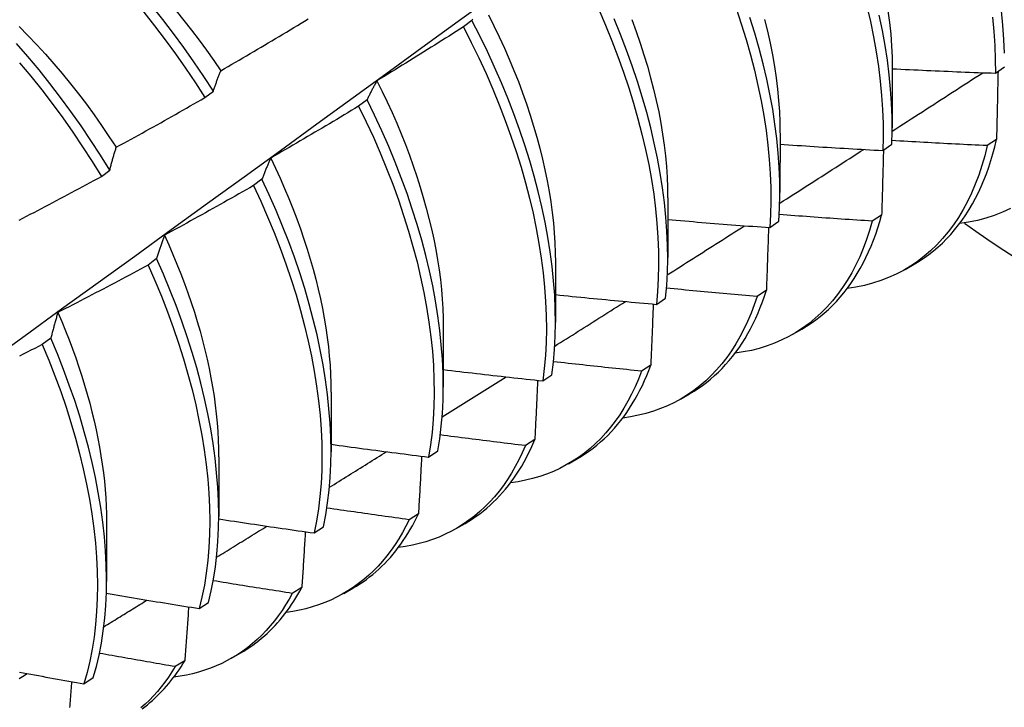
# Model space of a CAD drawing. Header units: inches. Extents: x 7 to 130, y 9 to 81.
# Tile 56 of 61: x 116.553 to 116.858, y 50.934 to 51.147. Entities that reach past the tile are written whole.
import ezdxf

# ---------------------------------------------------------------- set-up
doc = ezdxf.new("R2010")
doc.units = ezdxf.units.IN
doc.header["$MEASUREMENT"] = 0
doc.layers.add('Visible Edges(ANSI)', color=7, linetype='Continuous', lineweight=25)

msp = doc.modelspace()

# ---------------------------------------------------------------- linework, layer by layer
at = {"layer": 'Visible Edges(ANSI)'}
for p, q in [((116.69319, 51.14705), (116.69057, 51.14506)), ((116.82354, 51.13223), (116.82352, 51.11375)), ((116.8555, 51.13072), (116.85831, 51.13266)), ((116.61046, 51.12314), (116.61305, 51.12511)), ((116.66071, 51.12245), (116.65808, 51.12046)), ((116.78874, 51.11214), (116.78872, 51.09366)), ((116.85585, 51.11012), (116.85297, 51.10823)), ((116.82059, 51.10673), (116.82341, 51.10867)), ((116.57834, 51.09869), (116.58094, 51.10067)), ((116.62813, 51.09783), (116.62549, 51.09584)), ((116.75395, 51.09205), (116.75392, 51.07356)), ((116.82023, 51.0867), (116.81735, 51.08481)), ((116.78556, 51.08283), (116.7884, 51.08476)), ((116.59545, 51.0732), (116.5928, 51.07121)), ((116.71915, 51.07196), (116.71912, 51.05347)), ((116.82751, 51.06983), (116.83032, 51.07146)), ((116.75042, 51.05901), (116.75326, 51.06094)), ((116.7845, 51.06338), (116.78161, 51.0615)), ((116.68435, 51.05187), (116.68433, 51.03338)), ((116.79271, 51.04974), (116.79552, 51.05137)), ((116.56267, 51.04855), (116.56001, 51.04656)), ((116.74866, 51.04017), (116.74576, 51.0383)), ((116.71516, 51.03529), (116.71801, 51.0372)), ((116.64955, 51.03178), (116.64953, 51.01329)), ((116.75791, 51.02965), (116.76072, 51.03128)), ((116.71271, 51.01707), (116.7098, 51.01521)), ((116.61475, 51.01169), (116.61473, 50.9932)), ((116.67978, 51.01166), (116.68264, 51.01356)), ((116.72311, 51.00956), (116.72593, 51.01118)), ((116.67664, 50.99409), (116.67372, 50.99224)), ((116.57995, 50.9916), (116.57993, 50.97311)), ((116.68831, 50.98947), (116.69113, 50.99109)), ((116.64428, 50.98812), (116.64716, 50.99002)), ((116.64047, 50.97123), (116.63754, 50.96939)), ((116.65352, 50.96938), (116.65633, 50.971)), ((116.60867, 50.96469), (116.61155, 50.96658)), ((116.61872, 50.94929), (116.62153, 50.95091)), ((116.60419, 50.94849), (116.60126, 50.94666)), ((116.57295, 50.94137), (116.57584, 50.94325))]:
    msp.add_line(p, q, dxfattribs=at)
at = {"layer": 'Visible Edges(ANSI)', "flags": 128}
for points in [[(116.85829, 51.13689), (116.85813, 51.1412), (116.85783, 51.14559), (116.8574, 51.15004), (116.85684, 51.15457), (116.85614, 51.15915), (116.85532, 51.16379), (116.85435, 51.16848), (116.85326, 51.1732), (116.85204, 51.17797), (116.85068, 51.18276), (116.8492, 51.18758), (116.84759, 51.19242), (116.84586, 51.19727), (116.84401, 51.20212), (116.84204, 51.20698), (116.83994, 51.21183), (116.83773, 51.21666), (116.83541, 51.22148), (116.83298, 51.22628), (116.83044, 51.23104), (116.82779, 51.23577), (116.82504, 51.24045), (116.8222, 51.24509)], [(116.54333, 51.0412), (116.55468, 51.0494), (116.56602, 51.0576), (116.57735, 51.06579), (116.58867, 51.07399), (116.59998, 51.08218), (116.61128, 51.09038), (116.62257, 51.09857), (116.63385, 51.10676), (116.64512, 51.11495), (116.65638, 51.12314), (116.66763, 51.13132), (116.67887, 51.1395), (116.6901, 51.14768), (116.70132, 51.15586), (116.71253, 51.16404), (116.72373, 51.17221), (116.73493, 51.18038), (116.74611, 51.18854), (116.75729, 51.1967), (116.76845, 51.20486), (116.77961, 51.21302)], [(116.55039, 51.18926), (116.55434, 51.18626), (116.55826, 51.18312), (116.56215, 51.17986), (116.566, 51.17647), (116.56981, 51.17296), (116.57356, 51.16934), (116.57726, 51.1656), (116.58091, 51.16175), (116.58449, 51.1578), (116.58801, 51.15376), (116.59146, 51.14962), (116.59483, 51.14539), (116.59813, 51.14108), (116.60134, 51.1367), (116.60447, 51.13224), (116.60751, 51.12772), (116.61046, 51.12314)], [(116.61305, 51.12511), (116.61009, 51.12969), (116.60705, 51.13421), (116.60391, 51.13866), (116.60069, 51.14304), (116.59739, 51.14734), (116.59401, 51.15156), (116.59056, 51.15569), (116.58703, 51.15973), (116.58345, 51.16367), (116.5798, 51.16751), (116.57609, 51.17124), (116.57233, 51.17486), (116.56852, 51.17836), (116.56467, 51.18174), (116.56078, 51.18499), (116.55685, 51.18811), (116.5529, 51.1911)], [(116.6015, 51.15003), (116.60393, 51.14705), (116.60631, 51.14403), (116.60864, 51.14095), (116.61093, 51.13783), (116.61316, 51.13467), (116.61533, 51.13147)], [(116.73252, 51.15042), (116.73462, 51.14557), (116.73661, 51.14072), (116.73847, 51.13586), (116.74022, 51.13101), (116.74184, 51.12618), (116.74333, 51.12136), (116.7447, 51.11656), (116.74593, 51.11179), (116.74704, 51.10706), (116.74802, 51.10237), (116.74886, 51.09773), (116.74957, 51.09314), (116.75015, 51.08861), (116.75059, 51.08414), (116.7509, 51.07975), (116.75107, 51.07543), (116.75111, 51.07119), (116.75101, 51.06704), (116.75078, 51.06298), (116.75042, 51.05901)], [(116.77511, 51.15082), (116.77673, 51.14598), (116.77821, 51.14116), (116.77957, 51.13637), (116.7808, 51.1316), (116.7819, 51.12687), (116.78287, 51.12218), (116.7837, 51.11754), (116.78441, 51.11296), (116.78497, 51.10843), (116.78541, 51.10397), (116.78571, 51.09958), (116.78587, 51.09526), (116.7859, 51.09103), (116.7858, 51.08688), (116.78556, 51.08283)], [(116.81567, 51.15141), (116.81676, 51.14668), (116.81772, 51.142), (116.81855, 51.13736), (116.81924, 51.13278), (116.8198, 51.12826), (116.82023, 51.1238), (116.82052, 51.11941), (116.82068, 51.1151), (116.8207, 51.11087), (116.82059, 51.10673)], [(116.8222, 51.15007), (116.82268, 51.14639), (116.82305, 51.14276), (116.82332, 51.13919), (116.82348, 51.13568), (116.82353, 51.13224)], [(116.61534, 51.13147), (116.61648, 51.13213), (116.61762, 51.13279), (116.61876, 51.13345), (116.61989, 51.13411), (116.62103, 51.13477), (116.62216, 51.13544), (116.6233, 51.1361), (116.62443, 51.13676), (116.62556, 51.13743), (116.6267, 51.1381), (116.62783, 51.13876), (116.62896, 51.13943), (116.63009, 51.1401), (116.63122, 51.14077), (116.63235, 51.14145), (116.63348, 51.14212), (116.63461, 51.14279), (116.63573, 51.14347), (116.63686, 51.14414), (116.63799, 51.14482), (116.63911, 51.1455), (116.64024, 51.14618), (116.64136, 51.14686), (116.64249, 51.14754)], [(116.69346, 51.1475), (116.69333, 51.14728), (116.69319, 51.14705)], [(116.71801, 51.0372), (116.71849, 51.04108), (116.71883, 51.04505), (116.71905, 51.04913), (116.71912, 51.05329), (116.71907, 51.05754), (116.71888, 51.06187), (116.71855, 51.06627), (116.71809, 51.07075), (116.71749, 51.07529), (116.71677, 51.07988), (116.7159, 51.08453), (116.71491, 51.08923), (116.71379, 51.09397), (116.71253, 51.09874), (116.71115, 51.10354), (116.70964, 51.10836), (116.708, 51.1132), (116.70624, 51.11805), (116.70436, 51.12291), (116.70235, 51.12776), (116.70023, 51.13261), (116.698, 51.13744), (116.69565, 51.14226), (116.69319, 51.14705)], [(116.69832, 51.14883), (116.70005, 51.1454), (116.70171, 51.14195), (116.7033, 51.13849), (116.70481, 51.13503), (116.70626, 51.13157), (116.70763, 51.1281), (116.70893, 51.12463), (116.71015, 51.12118), (116.71129, 51.11773), (116.71236, 51.11429), (116.71335, 51.11086), (116.71426, 51.10746), (116.7151, 51.10407), (116.71585, 51.10071), (116.71653, 51.09737), (116.71713, 51.09406), (116.71766, 51.09079), (116.7181, 51.08755), (116.71846, 51.08434), (116.71875, 51.08118), (116.71895, 51.07806), (116.71907, 51.07499), (116.71912, 51.07197)], [(116.75326, 51.06094), (116.75362, 51.06491), (116.75384, 51.06897), (116.75392, 51.07313), (116.75387, 51.07738), (116.75369, 51.0817), (116.75337, 51.0861), (116.75292, 51.09057), (116.75233, 51.09511), (116.75161, 51.0997), (116.75076, 51.10435), (116.74977, 51.10904), (116.74866, 51.11378), (116.74741, 51.11855), (116.74603, 51.12334), (116.74453, 51.12817), (116.7429, 51.13301), (116.74115, 51.13786), (116.73927, 51.14271), (116.73728, 51.14757)], [(116.74275, 51.1473), (116.74409, 51.14367), (116.74535, 51.14005), (116.74653, 51.13644), (116.74763, 51.13285), (116.74863, 51.12927), (116.74955, 51.12572), (116.75038, 51.12219), (116.75112, 51.11869), (116.75178, 51.11523), (116.75234, 51.11179), (116.75282, 51.1084), (116.75321, 51.10504), (116.75351, 51.10173), (116.75372, 51.09847), (116.75385, 51.09525), (116.75389, 51.09209)], [(116.7884, 51.08476), (116.78862, 51.08882), (116.78872, 51.09297), (116.78868, 51.09721), (116.7885, 51.10153), (116.78819, 51.10593), (116.78775, 51.1104), (116.78717, 51.11493), (116.78646, 51.11952), (116.78561, 51.12416), (116.78463, 51.12885), (116.78352, 51.13358), (116.78228, 51.13835), (116.78092, 51.14315), (116.77942, 51.14797)], [(116.78392, 51.14739), (116.78484, 51.14369), (116.78566, 51.14001), (116.78639, 51.13638), (116.78701, 51.13277), (116.78755, 51.12921), (116.78798, 51.1257), (116.78831, 51.12224), (116.78854, 51.11883), (116.78867, 51.11547), (116.78871, 51.11218)], [(116.82341, 51.10867), (116.82352, 51.11281), (116.82348, 51.11705), (116.82331, 51.12137), (116.82301, 51.12576), (116.82258, 51.13022), (116.82201, 51.13475), (116.8213, 51.13933), (116.82046, 51.14398), (116.81949, 51.14866)], [(116.85463, 51.14808), (116.85505, 51.14363), (116.85533, 51.13924), (116.85548, 51.13494), (116.8555, 51.13072)], [(116.55282, 51.1452), (116.55558, 51.14241), (116.5583, 51.13954), (116.56099, 51.13661), (116.56363, 51.13362), (116.56622, 51.13056), (116.56876, 51.12744), (116.57126, 51.12427), (116.5737, 51.12105), (116.57608, 51.11778), (116.57841, 51.11446), (116.58069, 51.1111), (116.5829, 51.10771)], [(116.69057, 51.14506), (116.68946, 51.14435), (116.68835, 51.14364), (116.68724, 51.14294), (116.68613, 51.14223), (116.68501, 51.14153), (116.6839, 51.14083), (116.68279, 51.14012), (116.68167, 51.13942), (116.68056, 51.13872), (116.67944, 51.13802), (116.67832, 51.13733), (116.67721, 51.13663), (116.67609, 51.13593), (116.67497, 51.13524), (116.67385, 51.13454), (116.67273, 51.13385), (116.67161, 51.13316), (116.67049, 51.13247), (116.66937, 51.13178), (116.66825, 51.13109), (116.66713, 51.1304), (116.666, 51.12972), (116.66488, 51.12903), (116.66376, 51.12835)], [(116.69057, 51.14506), (116.69302, 51.14027), (116.69536, 51.13545), (116.69759, 51.13062), (116.6997, 51.12577), (116.70169, 51.12092), (116.70357, 51.11606), (116.70532, 51.11121), (116.70694, 51.10637), (116.70845, 51.10155), (116.70982, 51.09675), (116.71106, 51.09198), (116.71218, 51.08725), (116.71316, 51.08256), (116.71401, 51.07791), (116.71473, 51.07332), (116.71532, 51.06878), (116.71577, 51.06431), (116.71608, 51.05991), (116.71626, 51.05559), (116.71631, 51.05135), (116.71622, 51.04719), (116.716, 51.04312), (116.71564, 51.03916), (116.71516, 51.03529)], [(116.58094, 51.10067), (116.57808, 51.10529), (116.57512, 51.10987), (116.57206, 51.11438), (116.56892, 51.11883), (116.5657, 51.1232), (116.56239, 51.1275), (116.55901, 51.13172), (116.55555, 51.13584), (116.55202, 51.13988)], [(116.553, 51.13391), (116.55646, 51.12977), (116.55983, 51.12555), (116.56313, 51.12125), (116.56635, 51.11687), (116.56949, 51.11242), (116.57253, 51.1079), (116.57549, 51.10332), (116.57834, 51.09869)], [(116.61305, 51.12511), (116.61314, 51.12539), (116.61323, 51.12567), (116.61332, 51.12594), (116.61341, 51.12622), (116.61351, 51.12649), (116.6136, 51.12676), (116.61369, 51.12703), (116.61379, 51.1273), (116.61388, 51.12757), (116.61398, 51.12784), (116.61407, 51.12811), (116.61417, 51.12837), (116.61426, 51.12864), (116.61436, 51.1289), (116.61445, 51.12916), (116.61455, 51.12943), (116.61465, 51.12969), (116.61475, 51.12994), (116.61485, 51.1302), (116.61494, 51.13046), (116.61504, 51.13071), (116.61514, 51.13097), (116.61524, 51.13122), (116.61534, 51.13147)], [(116.82351, 51.11272), (116.82468, 51.11348), (116.82585, 51.11423), (116.82703, 51.11499), (116.8282, 51.11574), (116.82937, 51.1165), (116.83054, 51.11725), (116.83171, 51.11801), (116.83289, 51.11876), (116.83406, 51.11952), (116.83523, 51.12027), (116.8364, 51.12103), (116.83757, 51.12179), (116.83874, 51.12254), (116.83991, 51.1233), (116.84108, 51.12405), (116.84226, 51.12481), (116.84343, 51.12557), (116.8446, 51.12632), (116.84577, 51.12708), (116.84694, 51.12784), (116.84811, 51.12859), (116.84928, 51.12935), (116.85045, 51.13011), (116.85162, 51.13086)], [(116.82354, 51.13209), (116.82487, 51.13203), (116.8262, 51.13196), (116.82753, 51.13189), (116.82887, 51.13183), (116.8302, 51.13176), (116.83153, 51.1317), (116.83286, 51.13164), (116.83419, 51.13158), (116.83552, 51.13152), (116.83685, 51.13146), (116.83818, 51.1314), (116.83951, 51.13134), (116.84085, 51.13128), (116.84218, 51.13123), (116.84351, 51.13117), (116.84484, 51.13112), (116.84617, 51.13106), (116.8475, 51.13101), (116.84884, 51.13096), (116.85017, 51.13091), (116.8515, 51.13086), (116.85283, 51.13081), (116.85416, 51.13076), (116.8555, 51.13072)], [(116.85633, 51.13129), (116.85631, 51.13041), (116.85629, 51.12954), (116.85627, 51.12866), (116.85625, 51.12779), (116.85623, 51.12691), (116.85621, 51.12604), (116.8562, 51.12516), (116.85618, 51.12428), (116.85616, 51.1234), (116.85614, 51.12252), (116.85612, 51.12164), (116.8561, 51.12076), (116.85608, 51.11988), (116.85606, 51.11899), (116.85604, 51.11811), (116.85602, 51.11722), (116.856, 51.11634), (116.85598, 51.11545), (116.85595, 51.11457), (116.85593, 51.11368), (116.85591, 51.11279), (116.85589, 51.1119), (116.85587, 51.11101), (116.85585, 51.11012)], [(116.66376, 51.12835), (116.66362, 51.12811), (116.66349, 51.12788), (116.66336, 51.12764), (116.66323, 51.12741), (116.6631, 51.12717), (116.66297, 51.12693), (116.66284, 51.12669), (116.66271, 51.12645), (116.66258, 51.12621), (116.66245, 51.12596), (116.66232, 51.12572), (116.66219, 51.12548), (116.66207, 51.12523), (116.66194, 51.12498), (116.66182, 51.12473), (116.66169, 51.12448), (116.66157, 51.12423), (116.66144, 51.12398), (116.66132, 51.12373), (116.6612, 51.12348), (116.66107, 51.12322), (116.66095, 51.12297), (116.66083, 51.12271), (116.66071, 51.12245)], [(116.66374, 51.12835), (116.66538, 51.12507), (116.66695, 51.12179), (116.66845, 51.11849), (116.66989, 51.11519), (116.67127, 51.11188), (116.67259, 51.10857), (116.67383, 51.10527), (116.67501, 51.10196), (116.67613, 51.09867), (116.67717, 51.09538), (116.67815, 51.09211), (116.67906, 51.08885), (116.6799, 51.08561), (116.68067, 51.08239), (116.68136, 51.07919), (116.68199, 51.07602), (116.68254, 51.07287), (116.68302, 51.06976), (116.68343, 51.06668), (116.68376, 51.06364), (116.68402, 51.06064), (116.6842, 51.05768), (116.6843, 51.05476), (116.68433, 51.05189)], [(116.58294, 51.10772), (116.5841, 51.10835), (116.58525, 51.10898), (116.5864, 51.10961), (116.58755, 51.11025), (116.5887, 51.11088), (116.58985, 51.11152), (116.591, 51.11215), (116.59215, 51.11279), (116.5933, 51.11343), (116.59445, 51.11407), (116.5956, 51.11471), (116.59674, 51.11535), (116.59789, 51.116), (116.59904, 51.11664), (116.60018, 51.11729), (116.60132, 51.11793), (116.60247, 51.11858), (116.60361, 51.11923), (116.60475, 51.11988), (116.6059, 51.12053), (116.60704, 51.12118), (116.60818, 51.12183), (116.60932, 51.12248), (116.61046, 51.12314)], [(116.68264, 51.01356), (116.68324, 51.01734), (116.68371, 51.02122), (116.68405, 51.0252), (116.68426, 51.02928), (116.68433, 51.03345), (116.68426, 51.0377), (116.68406, 51.04204), (116.68373, 51.04645), (116.68326, 51.05093), (116.68266, 51.05547), (116.68192, 51.06007), (116.68105, 51.06472), (116.68005, 51.06942), (116.67892, 51.07416), (116.67765, 51.07893), (116.67626, 51.08373), (116.67474, 51.08856), (116.6731, 51.0934), (116.67133, 51.09825), (116.66944, 51.10311), (116.66743, 51.10796), (116.66531, 51.11281), (116.66306, 51.11764), (116.66071, 51.12245)], [(116.65808, 51.12046), (116.65695, 51.11978), (116.65583, 51.1191), (116.6547, 51.11842), (116.65357, 51.11774), (116.65244, 51.11707), (116.65131, 51.11639), (116.65018, 51.11572), (116.64905, 51.11504), (116.64792, 51.11437), (116.64679, 51.1137), (116.64565, 51.11303), (116.64452, 51.11236), (116.64339, 51.11169), (116.64225, 51.11102), (116.64112, 51.11035), (116.63998, 51.10969), (116.63884, 51.10902), (116.63771, 51.10836), (116.63657, 51.1077), (116.63543, 51.10704), (116.63429, 51.10638), (116.63315, 51.10572), (116.63201, 51.10506), (116.63087, 51.1044)], [(116.65808, 51.12046), (116.66043, 51.11565), (116.66266, 51.11082), (116.66478, 51.10597), (116.66678, 51.10111), (116.66866, 51.09626), (116.67042, 51.09141), (116.67205, 51.08657), (116.67356, 51.08174), (116.67494, 51.07694), (116.6762, 51.07217), (116.67732, 51.06744), (116.67831, 51.06274), (116.67917, 51.05809), (116.67989, 51.0535), (116.68049, 51.04896), (116.68095, 51.04449), (116.68127, 51.04008), (116.68146, 51.03575), (116.68151, 51.0315), (116.68143, 51.02734), (116.68122, 51.02327), (116.68087, 51.0193), (116.68039, 51.01542), (116.67978, 51.01166)], [(116.85297, 51.10823), (116.85174, 51.10828), (116.85051, 51.10834), (116.84928, 51.1084), (116.84805, 51.10846), (116.84682, 51.10852), (116.84559, 51.10858), (116.84436, 51.10864), (116.84313, 51.1087), (116.8419, 51.10877), (116.84067, 51.10883), (116.83944, 51.10889), (116.83821, 51.10896), (116.83698, 51.10903), (116.83575, 51.10909), (116.83452, 51.10916), (116.83329, 51.10923), (116.83206, 51.1093), (116.83083, 51.10937), (116.8296, 51.10944), (116.82837, 51.10951), (116.82714, 51.10959), (116.82591, 51.10966), (116.82468, 51.10974), (116.82346, 51.10981)], [(116.83032, 51.07146), (116.83187, 51.0724), (116.83339, 51.0734), (116.83487, 51.07446), (116.8363, 51.07559), (116.8377, 51.07678), (116.83906, 51.07803), (116.84037, 51.07934), (116.84165, 51.08071), (116.84288, 51.08214), (116.84407, 51.08363), (116.84521, 51.08517), (116.84631, 51.08677), (116.84736, 51.08843), (116.84837, 51.09015), (116.84934, 51.09191), (116.85025, 51.09374), (116.85112, 51.09561), (116.85194, 51.09754), (116.85272, 51.09951), (116.85344, 51.10154), (116.85412, 51.10361), (116.85474, 51.10574), (116.85532, 51.10791), (116.85585, 51.11012)], [(116.58094, 51.10067), (116.58102, 51.10097), (116.5811, 51.10128), (116.58118, 51.10158), (116.58126, 51.10189), (116.58134, 51.10219), (116.58142, 51.10249), (116.5815, 51.10279), (116.58158, 51.10309), (116.58167, 51.10339), (116.58175, 51.10368), (116.58183, 51.10398), (116.58191, 51.10427), (116.582, 51.10457), (116.58208, 51.10486), (116.58217, 51.10515), (116.58225, 51.10544), (116.58234, 51.10573), (116.58242, 51.10601), (116.58251, 51.1063), (116.58259, 51.10659), (116.58268, 51.10687), (116.58277, 51.10715), (116.58286, 51.10744), (116.58294, 51.10772)], [(116.78867, 51.09037), (116.78975, 51.09107), (116.79084, 51.09176), (116.79192, 51.09246), (116.79301, 51.09315), (116.7941, 51.09385), (116.79518, 51.09454), (116.79627, 51.09524), (116.79735, 51.09593), (116.79844, 51.09663), (116.79952, 51.09732), (116.80061, 51.09802), (116.80169, 51.09871), (116.80278, 51.09941), (116.80386, 51.1001), (116.80495, 51.1008), (116.80603, 51.10149), (116.80712, 51.10219), (116.8082, 51.10289), (116.80929, 51.10358), (116.81037, 51.10428), (116.81145, 51.10497), (116.81254, 51.10567), (116.81362, 51.10637), (116.81471, 51.10706)], [(116.78874, 51.10868), (116.79007, 51.10859), (116.79139, 51.1085), (116.79272, 51.10841), (116.79404, 51.10832), (116.79537, 51.10824), (116.7967, 51.10815), (116.79802, 51.10806), (116.79935, 51.10798), (116.80068, 51.10789), (116.802, 51.10781), (116.80333, 51.10773), (116.80466, 51.10764), (116.80598, 51.10756), (116.80731, 51.10748), (116.80864, 51.1074), (116.80997, 51.10733), (116.81129, 51.10725), (116.81262, 51.10717), (116.81395, 51.1071), (116.81528, 51.10702), (116.8166, 51.10695), (116.81793, 51.10687), (116.81926, 51.1068), (116.82059, 51.10673)], [(116.85297, 51.10823), (116.8522, 51.1051), (116.85133, 51.10206), (116.85035, 51.09912), (116.84928, 51.09628), (116.84811, 51.09354), (116.84684, 51.0909), (116.84548, 51.08838), (116.84403, 51.08596), (116.84248, 51.08366), (116.84084, 51.08147), (116.83912, 51.0794), (116.83731, 51.07745), (116.83541, 51.07562), (116.83343, 51.07392), (116.83137, 51.07234), (116.82923, 51.07088), (116.82702, 51.06956), (116.82473, 51.06836), (116.82237, 51.06729), (116.81994, 51.06636), (116.81744, 51.06555), (116.81488, 51.06488), (116.81226, 51.06435), (116.80958, 51.06395)], [(116.8208, 51.10688), (116.82078, 51.10604), (116.82076, 51.10521), (116.82074, 51.10437), (116.82071, 51.10354), (116.82069, 51.1027), (116.82067, 51.10187), (116.82064, 51.10103), (116.82062, 51.10019), (116.8206, 51.09935), (116.82058, 51.09851), (116.82055, 51.09767), (116.82053, 51.09683), (116.8205, 51.09599), (116.82048, 51.09515), (116.82046, 51.09431), (116.82043, 51.09346), (116.82041, 51.09262), (116.82038, 51.09178), (116.82036, 51.09093), (116.82033, 51.09009), (116.82031, 51.08924), (116.82028, 51.08839), (116.82026, 51.08755), (116.82023, 51.0867)], [(116.63087, 51.1044), (116.63075, 51.10414), (116.63063, 51.10388), (116.63051, 51.10362), (116.6304, 51.10335), (116.63028, 51.10309), (116.63016, 51.10282), (116.63004, 51.10255), (116.62993, 51.10228), (116.62981, 51.10201), (116.62969, 51.10174), (116.62958, 51.10147), (116.62946, 51.1012), (116.62935, 51.10092), (116.62924, 51.10065), (116.62912, 51.10037), (116.62901, 51.10009), (116.6289, 51.09981), (116.62879, 51.09953), (116.62868, 51.09925), (116.62857, 51.09897), (116.62846, 51.09869), (116.62835, 51.09841), (116.62824, 51.09812), (116.62813, 51.09783)], [(116.63083, 51.1044), (116.63231, 51.10127), (116.63374, 51.09813), (116.63512, 51.09499), (116.63643, 51.09184), (116.63769, 51.0887), (116.63889, 51.08555), (116.64003, 51.08241), (116.64111, 51.07927), (116.64213, 51.07615), (116.64308, 51.07303), (116.64397, 51.06993), (116.6448, 51.06684), (116.64556, 51.06377), (116.64625, 51.06072), (116.64688, 51.0577), (116.64744, 51.0547), (116.64793, 51.05172), (116.64835, 51.04878), (116.64871, 51.04586), (116.649, 51.04298), (116.64922, 51.04014), (116.64938, 51.03733), (116.64947, 51.03455), (116.6495, 51.03182)], [(116.55281, 51.08513), (116.55397, 51.08573), (116.55514, 51.08634), (116.55631, 51.08695), (116.55747, 51.08755), (116.55864, 51.08816), (116.5598, 51.08877), (116.56096, 51.08939), (116.56213, 51.09), (116.56329, 51.09061), (116.56445, 51.09123), (116.56561, 51.09184), (116.56677, 51.09246), (116.56793, 51.09308), (116.56909, 51.0937), (116.57025, 51.09432), (116.57141, 51.09494), (116.57257, 51.09556), (116.57372, 51.09619), (116.57488, 51.09681), (116.57603, 51.09743), (116.57719, 51.09806), (116.57834, 51.09869)], [(116.64716, 50.99002), (116.64788, 50.99369), (116.64848, 50.99747), (116.64894, 51.00136), (116.64927, 51.00535), (116.64946, 51.00943), (116.64953, 51.01361), (116.64945, 51.01787), (116.64925, 51.02221), (116.6489, 51.02662), (116.64843, 51.0311), (116.64782, 51.03565), (116.64707, 51.04025), (116.6462, 51.04491), (116.64519, 51.04961), (116.64405, 51.05435), (116.64278, 51.05912), (116.64138, 51.06393), (116.63985, 51.06875), (116.6382, 51.0736), (116.63643, 51.07845), (116.63453, 51.0833), (116.63251, 51.08816), (116.63038, 51.093), (116.62813, 51.09783)], [(116.62549, 51.09584), (116.62435, 51.09519), (116.62321, 51.09454), (116.62206, 51.09389), (116.62092, 51.09324), (116.61977, 51.09259), (116.61863, 51.09194), (116.61748, 51.09129), (116.61633, 51.09064), (116.61519, 51.09), (116.61404, 51.08935), (116.61289, 51.08871), (116.61174, 51.08807), (116.61059, 51.08743), (116.60944, 51.08679), (116.60829, 51.08615), (116.60714, 51.08551), (116.60599, 51.08487), (116.60483, 51.08424), (116.60368, 51.0836), (116.60253, 51.08297), (116.60137, 51.08233), (116.60022, 51.0817), (116.59906, 51.08107), (116.59791, 51.08044)], [(116.62549, 51.09584), (116.62773, 51.09101), (116.62986, 51.08617), (116.63187, 51.08131), (116.63375, 51.07646), (116.63552, 51.0716), (116.63716, 51.06676), (116.63868, 51.06194), (116.64007, 51.05714), (116.64133, 51.05236), (116.64246, 51.04763), (116.64346, 51.04293), (116.64432, 51.03828), (116.64506, 51.03368), (116.64566, 51.02914), (116.64612, 51.02466), (116.64646, 51.02025), (116.64665, 51.01592), (116.64671, 51.01166), (116.64664, 51.0075), (116.64644, 51.00342), (116.6461, 50.99944), (116.64562, 50.99556), (116.64502, 50.99179), (116.64428, 50.98812)], [(116.86014, 51.08875), (116.8577, 51.08761), (116.85517, 51.0866), (116.85258, 51.08574), (116.84991, 51.08503), (116.84718, 51.08446), (116.84438, 51.08404)], [(116.75394, 51.08533), (116.75525, 51.08522), (116.75657, 51.08511), (116.75789, 51.08499), (116.7592, 51.08488), (116.76052, 51.08477), (116.76184, 51.08466), (116.76315, 51.08455), (116.76447, 51.08444), (116.76579, 51.08434), (116.76711, 51.08423), (116.76842, 51.08412), (116.76974, 51.08402), (116.77106, 51.08392), (116.77238, 51.08381), (116.77369, 51.08371), (116.77501, 51.08361), (116.77633, 51.08351), (116.77765, 51.08341), (116.77897, 51.08331), (116.78029, 51.08321), (116.78161, 51.08312), (116.78292, 51.08302), (116.78424, 51.08292), (116.78556, 51.08283)], [(116.81735, 51.08481), (116.81615, 51.08489), (116.81495, 51.08497), (116.81375, 51.08504), (116.81254, 51.08512), (116.81134, 51.0852), (116.81014, 51.08529), (116.80894, 51.08537), (116.80774, 51.08545), (116.80654, 51.08553), (116.80534, 51.08562), (116.80414, 51.0857), (116.80294, 51.08579), (116.80174, 51.08588), (116.80053, 51.08596), (116.79933, 51.08605), (116.79813, 51.08614), (116.79693, 51.08623), (116.79573, 51.08632), (116.79453, 51.08641), (116.79333, 51.08651), (116.79213, 51.0866), (116.79093, 51.08669), (116.78973, 51.08679), (116.78853, 51.08688)], [(116.79552, 51.05137), (116.79698, 51.05224), (116.7984, 51.05318), (116.79979, 51.05417), (116.80115, 51.05521), (116.80247, 51.05631), (116.80375, 51.05746), (116.805, 51.05866), (116.80621, 51.05992), (116.80739, 51.06123), (116.80852, 51.06259), (116.80962, 51.064), (116.81068, 51.06547), (116.81171, 51.06698), (116.81269, 51.06854), (116.81363, 51.07015), (116.81453, 51.07181), (116.81539, 51.07351), (116.81621, 51.07526), (116.81699, 51.07706), (116.81772, 51.0789), (116.81841, 51.08079), (116.81906, 51.08271), (116.81967, 51.08469), (116.82023, 51.0867)], [(116.75379, 51.06815), (116.75479, 51.06878), (116.75579, 51.06942), (116.75679, 51.07005), (116.75779, 51.07069), (116.75879, 51.07133), (116.75979, 51.07196), (116.76079, 51.0726), (116.76179, 51.07323), (116.76279, 51.07387), (116.76379, 51.0745), (116.76479, 51.07514), (116.76578, 51.07578), (116.76678, 51.07641), (116.76778, 51.07705), (116.76878, 51.07768), (116.76978, 51.07832), (116.77078, 51.07896), (116.77178, 51.07959), (116.77278, 51.08023), (116.77377, 51.08087), (116.77477, 51.0815), (116.77577, 51.08214), (116.77677, 51.08278), (116.77777, 51.08341)], [(116.81735, 51.08481), (116.81651, 51.08191), (116.81558, 51.0791), (116.81456, 51.07638), (116.81345, 51.07375), (116.81225, 51.07122), (116.81097, 51.06879), (116.8096, 51.06646), (116.80814, 51.06423), (116.8066, 51.0621), (116.80498, 51.06009), (116.80329, 51.05818), (116.80151, 51.05638), (116.79966, 51.05469), (116.79773, 51.05311), (116.79573, 51.05165), (116.79366, 51.05031), (116.79152, 51.04908), (116.78931, 51.04797), (116.78704, 51.04698), (116.7847, 51.04611), (116.78231, 51.04536), (116.77986, 51.04474), (116.77735, 51.04424), (116.77478, 51.04386)], [(116.78517, 51.08286), (116.78515, 51.08205), (116.78512, 51.08125), (116.78509, 51.08044), (116.78507, 51.07963), (116.78504, 51.07882), (116.78501, 51.07802), (116.78499, 51.07721), (116.78496, 51.0764), (116.78493, 51.07559), (116.7849, 51.07478), (116.78488, 51.07397), (116.78485, 51.07316), (116.78482, 51.07234), (116.78479, 51.07153), (116.78476, 51.07072), (116.78474, 51.0699), (116.78471, 51.06909), (116.78468, 51.06828), (116.78465, 51.06746), (116.78462, 51.06665), (116.78459, 51.06583), (116.78456, 51.06501), (116.78453, 51.0642), (116.7845, 51.06338)], [(116.59791, 51.08044), (116.5978, 51.08015), (116.59769, 51.07986), (116.59758, 51.07957), (116.59748, 51.07928), (116.59737, 51.07898), (116.59727, 51.07869), (116.59716, 51.07839), (116.59706, 51.0781), (116.59695, 51.0778), (116.59685, 51.0775), (116.59675, 51.0772), (116.59664, 51.0769), (116.59654, 51.0766), (116.59644, 51.07629), (116.59634, 51.07599), (116.59624, 51.07568), (116.59614, 51.07538), (116.59604, 51.07507), (116.59594, 51.07476), (116.59584, 51.07445), (116.59574, 51.07414), (116.59564, 51.07383), (116.59555, 51.07351), (116.59545, 51.0732)], [(116.59788, 51.08043), (116.59923, 51.07745), (116.60053, 51.07447), (116.60177, 51.07149), (116.60296, 51.06851), (116.6041, 51.06553), (116.60518, 51.06255), (116.60621, 51.05958), (116.60718, 51.05661), (116.60808, 51.05366), (116.60893, 51.05072), (116.60973, 51.04779), (116.61046, 51.04487), (116.61114, 51.04197), (116.61175, 51.03909), (116.61231, 51.03623), (116.61281, 51.0334), (116.61326, 51.03058), (116.61364, 51.0278), (116.61396, 51.02504), (116.61423, 51.02231), (116.61443, 51.01961), (116.61458, 51.01694), (116.61467, 51.01431), (116.6147, 51.01171)], [(116.61155, 50.96658), (116.6124, 50.97015), (116.61312, 50.97382), (116.61371, 50.97761), (116.61416, 50.9815), (116.61449, 50.9855), (116.61467, 50.98959), (116.61473, 50.99377), (116.61465, 50.99803), (116.61443, 51.00237), (116.61408, 51.00679), (116.6136, 51.01128), (116.61298, 51.01583), (116.61223, 51.02044), (116.61134, 51.02509), (116.61032, 51.0298), (116.60918, 51.03454), (116.6079, 51.03932), (116.60649, 51.04412), (116.60496, 51.04895), (116.6033, 51.05379), (116.60152, 51.05865), (116.59961, 51.0635), (116.59759, 51.06835), (116.59545, 51.0732)], [(116.5928, 51.07121), (116.59165, 51.07058), (116.59049, 51.06996), (116.58933, 51.06933), (116.58817, 51.06871), (116.58701, 51.06809), (116.58585, 51.06747), (116.58469, 51.06685), (116.58352, 51.06623), (116.58236, 51.06561), (116.5812, 51.06499), (116.58003, 51.06438), (116.57887, 51.06376), (116.5777, 51.06315), (116.57654, 51.06254), (116.57537, 51.06193), (116.57421, 51.06132), (116.57304, 51.06071), (116.57187, 51.0601), (116.5707, 51.05949), (116.56953, 51.05889), (116.56836, 51.05828), (116.56719, 51.05768), (116.56602, 51.05707), (116.56485, 51.05647)], [(116.5928, 51.07121), (116.59494, 51.06636), (116.59695, 51.06151), (116.59885, 51.05665), (116.60062, 51.0518), (116.60227, 51.04696), (116.60379, 51.04213), (116.60519, 51.03733), (116.60646, 51.03256), (116.60759, 51.02781), (116.6086, 51.02311), (116.60948, 51.01846), (116.61022, 51.01386), (116.61083, 51.00931), (116.6113, 51.00483), (116.61164, 51.00042), (116.61185, 50.99608), (116.61192, 50.99182), (116.61185, 50.98765), (116.61165, 50.98357), (116.61132, 50.97958), (116.61086, 50.9757), (116.61026, 50.97192), (116.60953, 50.96825), (116.60867, 50.96469)], [(116.78161, 51.0615), (116.78044, 51.06159), (116.77927, 51.06169), (116.7781, 51.06179), (116.77693, 51.06189), (116.77576, 51.06199), (116.77459, 51.06209), (116.77342, 51.06219), (116.77225, 51.06229), (116.77108, 51.0624), (116.76991, 51.0625), (116.76874, 51.0626), (116.76757, 51.06271), (116.7664, 51.06281), (116.76523, 51.06292), (116.76407, 51.06303), (116.7629, 51.06313), (116.76173, 51.06324), (116.76056, 51.06335), (116.75939, 51.06346), (116.75822, 51.06357), (116.75705, 51.06368), (116.75589, 51.0638), (116.75472, 51.06391), (116.75355, 51.06402)], [(116.71913, 51.06204), (116.72044, 51.0619), (116.72174, 51.06177), (116.72304, 51.06163), (116.72434, 51.0615), (116.72564, 51.06137), (116.72695, 51.06124), (116.72825, 51.06111), (116.72955, 51.06098), (116.73086, 51.06085), (116.73216, 51.06072), (116.73346, 51.06059), (116.73477, 51.06047), (116.73607, 51.06034), (116.73737, 51.06022), (116.73868, 51.06009), (116.73998, 51.05997), (116.74129, 51.05985), (116.74259, 51.05973), (116.74389, 51.0596), (116.7452, 51.05949), (116.7465, 51.05937), (116.74781, 51.05925), (116.74911, 51.05913), (116.75042, 51.05901)], [(116.78161, 51.0615), (116.78072, 51.05883), (116.77974, 51.05624), (116.77868, 51.05373), (116.77754, 51.05131), (116.77632, 51.04898), (116.77503, 51.04675), (116.77366, 51.0446), (116.77221, 51.04255), (116.77069, 51.0406), (116.76909, 51.03874), (116.76743, 51.03699), (116.76569, 51.03533), (116.76388, 51.03378), (116.76201, 51.03233), (116.76008, 51.03098), (116.75807, 51.02975), (116.75601, 51.02862), (116.75389, 51.02759), (116.75171, 51.02668), (116.74947, 51.02587), (116.74717, 51.02518), (116.74483, 51.0246), (116.74243, 51.02413), (116.73999, 51.02377)], [(116.76072, 51.03128), (116.76208, 51.03209), (116.76341, 51.03296), (116.76471, 51.03387), (116.76599, 51.03483), (116.76723, 51.03584), (116.76844, 51.0369), (116.76962, 51.038), (116.77076, 51.03915), (116.77188, 51.04034), (116.77296, 51.04158), (116.77401, 51.04286), (116.77503, 51.04419), (116.77602, 51.04556), (116.77696, 51.04698), (116.77788, 51.04843), (116.77876, 51.04993), (116.7796, 51.05147), (116.78041, 51.05306), (116.78119, 51.05468), (116.78192, 51.05634), (116.78262, 51.05804), (116.78329, 51.05978), (116.78391, 51.06156), (116.7845, 51.06338)], [(116.71889, 51.04605), (116.7198, 51.04663), (116.72071, 51.04721), (116.72163, 51.04778), (116.72254, 51.04836), (116.72345, 51.04894), (116.72437, 51.04951), (116.72528, 51.05009), (116.72619, 51.05067), (116.72711, 51.05124), (116.72802, 51.05182), (116.72893, 51.0524), (116.72985, 51.05297), (116.73076, 51.05355), (116.73167, 51.05413), (116.73259, 51.05471), (116.7335, 51.05528), (116.73441, 51.05586), (116.73532, 51.05644), (116.73624, 51.05702), (116.73715, 51.05759), (116.73806, 51.05817), (116.73897, 51.05875), (116.73988, 51.05933), (116.7408, 51.05991)], [(116.74944, 51.0591), (116.7494, 51.05832), (116.74937, 51.05753), (116.74934, 51.05675), (116.74931, 51.05596), (116.74928, 51.05518), (116.74925, 51.05439), (116.74922, 51.05361), (116.74919, 51.05282), (116.74916, 51.05203), (116.74912, 51.05124), (116.74909, 51.05046), (116.74906, 51.04967), (116.74903, 51.04888), (116.74899, 51.04809), (116.74896, 51.0473), (116.74893, 51.04651), (116.7489, 51.04572), (116.74886, 51.04493), (116.74883, 51.04413), (116.7488, 51.04334), (116.74876, 51.04255), (116.74873, 51.04176), (116.74869, 51.04096), (116.74866, 51.04017)], [(116.56485, 51.05647), (116.56476, 51.05616), (116.56466, 51.05584), (116.56457, 51.05552), (116.56447, 51.0552), (116.56438, 51.05487), (116.56428, 51.05455), (116.56419, 51.05423), (116.5641, 51.0539), (116.564, 51.05357), (116.56391, 51.05325), (116.56382, 51.05292), (116.56373, 51.05259), (116.56364, 51.05226), (116.56355, 51.05193), (116.56346, 51.05159), (116.56337, 51.05126), (116.56328, 51.05093), (116.56319, 51.05059), (116.5631, 51.05025), (116.56301, 51.04991), (116.56293, 51.04958), (116.56284, 51.04923), (116.56275, 51.04889), (116.56267, 51.04855)], [(116.56484, 51.05648), (116.56605, 51.05366), (116.56721, 51.05084), (116.56832, 51.04802), (116.56938, 51.0452), (116.57039, 51.04238), (116.57135, 51.03957), (116.57227, 51.03677), (116.57313, 51.03397), (116.57395, 51.03118), (116.57471, 51.0284), (116.57542, 51.02564), (116.57609, 51.02289), (116.5767, 51.02015), (116.57726, 51.01744), (116.57776, 51.01474), (116.57822, 51.01206), (116.57862, 51.00941), (116.57897, 51.00678), (116.57926, 51.00418), (116.57951, 51.0016), (116.5797, 50.99905), (116.57983, 50.99654), (116.57991, 50.99405), (116.57994, 50.9916)], [(116.57584, 50.94325), (116.57681, 50.9467), (116.57765, 50.95027), (116.57836, 50.95395), (116.57894, 50.95775), (116.57939, 50.96165), (116.5797, 50.96565), (116.57988, 50.96974), (116.57993, 50.97393), (116.57984, 50.9782), (116.57962, 50.98254), (116.57926, 50.98697), (116.57877, 50.99146), (116.57814, 50.99601), (116.57738, 51.00062), (116.57649, 51.00528), (116.57546, 51.00999), (116.57431, 51.01473), (116.57302, 51.01951), (116.57161, 51.02432), (116.57007, 51.02915), (116.5684, 51.03399), (116.56661, 51.03884), (116.5647, 51.0437), (116.56267, 51.04855)], [(116.56001, 51.04656), (116.55884, 51.04596), (116.55767, 51.04536), (116.55649, 51.04477), (116.55532, 51.04417), (116.55414, 51.04358), (116.55297, 51.04298)], [(116.56001, 51.04656), (116.56204, 51.04171), (116.56394, 51.03685), (116.56572, 51.032), (116.56738, 51.02716), (116.56891, 51.02233), (116.57031, 51.01752), (116.57159, 51.01275), (116.57273, 51.008), (116.57375, 51.0033), (116.57463, 50.99864), (116.57538, 50.99404), (116.576, 50.98949), (116.57648, 50.985), (116.57683, 50.98059), (116.57704, 50.97624), (116.57712, 50.97198), (116.57706, 50.9678), (116.57687, 50.96372), (116.57655, 50.95972), (116.57609, 50.95583), (116.5755, 50.95205), (116.57478, 50.94837), (116.57393, 50.94481), (116.57295, 50.94137)], [(116.74576, 51.0383), (116.74462, 51.03841), (116.74349, 51.03853), (116.74235, 51.03864), (116.74121, 51.03876), (116.74008, 51.03888), (116.73894, 51.03899), (116.7378, 51.03911), (116.73667, 51.03923), (116.73553, 51.03935), (116.7344, 51.03947), (116.73326, 51.03959), (116.73212, 51.03972), (116.73099, 51.03984), (116.72985, 51.03996), (116.72872, 51.04009), (116.72758, 51.04021), (116.72645, 51.04034), (116.72531, 51.04046), (116.72418, 51.04059), (116.72304, 51.04072), (116.72191, 51.04084), (116.72077, 51.04097), (116.71964, 51.0411), (116.7185, 51.04123)], [(116.72593, 51.01118), (116.72719, 51.01194), (116.72842, 51.01274), (116.72964, 51.01358), (116.73082, 51.01446), (116.73198, 51.01538), (116.73312, 51.01634), (116.73423, 51.01735), (116.73531, 51.01839), (116.73636, 51.01947), (116.73739, 51.02059), (116.73839, 51.02175), (116.73935, 51.02295), (116.7403, 51.02418), (116.74121, 51.02546), (116.74209, 51.02677), (116.74294, 51.02812), (116.74376, 51.0295), (116.74456, 51.03092), (116.74532, 51.03237), (116.74605, 51.03387), (116.74675, 51.03539), (116.74742, 51.03695), (116.74806, 51.03854), (116.74866, 51.04017)], [(116.68396, 51.02409), (116.68479, 51.02461), (116.68561, 51.02513), (116.68644, 51.02565), (116.68727, 51.02616), (116.68809, 51.02668), (116.68892, 51.0272), (116.68975, 51.02772), (116.69057, 51.02824), (116.6914, 51.02876), (116.69223, 51.02928), (116.69305, 51.02979), (116.69388, 51.03031), (116.69471, 51.03083), (116.69553, 51.03135), (116.69636, 51.03187), (116.69718, 51.03239), (116.69801, 51.03291), (116.69884, 51.03343), (116.69966, 51.03395), (116.70049, 51.03447), (116.70131, 51.03498), (116.70214, 51.0355), (116.70297, 51.03602), (116.70379, 51.03654)], [(116.68433, 51.0388), (116.68561, 51.03864), (116.6869, 51.03849), (116.68818, 51.03834), (116.68946, 51.03818), (116.69075, 51.03803), (116.69203, 51.03788), (116.69331, 51.03773), (116.6946, 51.03758), (116.69588, 51.03743), (116.69716, 51.03728), (116.69845, 51.03713), (116.69973, 51.03699), (116.70102, 51.03684), (116.7023, 51.0367), (116.70359, 51.03655), (116.70487, 51.03641), (116.70616, 51.03627), (116.70744, 51.03612), (116.70873, 51.03598), (116.71001, 51.03584), (116.7113, 51.0357), (116.71258, 51.03556), (116.71387, 51.03543), (116.71516, 51.03529)], [(116.74576, 51.0383), (116.74482, 51.03584), (116.7438, 51.03347), (116.74272, 51.03117), (116.74156, 51.02896), (116.74033, 51.02682), (116.73903, 51.02477), (116.73767, 51.02281), (116.73623, 51.02093), (116.73473, 51.01914), (116.73317, 51.01745), (116.73154, 51.01584), (116.72985, 51.01432), (116.72809, 51.0129), (116.72628, 51.01157), (116.72441, 51.01034), (116.72248, 51.0092), (116.7205, 51.00816), (116.71846, 51.00722), (116.71637, 51.00638), (116.71423, 51.00564), (116.71204, 51.005), (116.7098, 51.00446), (116.70751, 51.00401), (116.70519, 51.00368)], [(116.71359, 51.03546), (116.71355, 51.03469), (116.71352, 51.03393), (116.71348, 51.03317), (116.71345, 51.03241), (116.71341, 51.03164), (116.71338, 51.03088), (116.71334, 51.03012), (116.7133, 51.02935), (116.71327, 51.02859), (116.71323, 51.02782), (116.7132, 51.02706), (116.71316, 51.02629), (116.71312, 51.02553), (116.71309, 51.02476), (116.71305, 51.02399), (116.71301, 51.02322), (116.71297, 51.02246), (116.71294, 51.02169), (116.7129, 51.02092), (116.71286, 51.02015), (116.71282, 51.01938), (116.71278, 51.01861), (116.71275, 51.01784), (116.71271, 51.01707)], [(116.7098, 51.01521), (116.7087, 51.01534), (116.70759, 51.01547), (116.70649, 51.0156), (116.70539, 51.01573), (116.70429, 51.01587), (116.70319, 51.016), (116.70209, 51.01613), (116.70099, 51.01627), (116.69989, 51.01641), (116.69879, 51.01654), (116.69769, 51.01668), (116.69659, 51.01682), (116.69549, 51.01695), (116.69439, 51.01709), (116.69329, 51.01723), (116.69219, 51.01737), (116.69109, 51.01751), (116.68999, 51.01765), (116.68889, 51.01779), (116.6878, 51.01794), (116.6867, 51.01808), (116.6856, 51.01822), (116.6845, 51.01837), (116.6834, 51.01851)], [(116.64953, 51.01562), (116.65079, 51.01544), (116.65205, 51.01527), (116.6533, 51.0151), (116.65456, 51.01493), (116.65582, 51.01476), (116.65708, 51.01459), (116.65834, 51.01442), (116.6596, 51.01425), (116.66086, 51.01408), (116.66212, 51.01391), (116.66338, 51.01375), (116.66464, 51.01358), (116.6659, 51.01342), (116.66716, 51.01325), (116.66842, 51.01309), (116.66968, 51.01293), (116.67094, 51.01277), (116.67221, 51.01261), (116.67347, 51.01245), (116.67473, 51.01229), (116.67599, 51.01213), (116.67725, 51.01197), (116.67852, 51.01181), (116.67978, 51.01166)], [(116.7098, 51.01521), (116.70882, 51.01297), (116.70778, 51.0108), (116.70667, 51.00871), (116.70551, 51.00669), (116.70427, 51.00474), (116.70298, 51.00287), (116.70163, 51.00108), (116.70021, 50.99937), (116.69874, 50.99774), (116.69721, 50.99619), (116.69562, 50.99473), (116.69398, 50.99335), (116.69228, 50.99205), (116.69053, 50.99084), (116.68873, 50.98971), (116.68688, 50.98868), (116.68497, 50.98772), (116.68302, 50.98686), (116.68103, 50.98609), (116.67898, 50.98541), (116.6769, 50.98482), (116.67477, 50.98431), (116.6726, 50.9839), (116.67039, 50.98359)], [(116.69113, 50.99109), (116.69229, 50.99179), (116.69343, 50.99252), (116.69456, 50.99329), (116.69566, 50.99409), (116.69674, 50.99493), (116.69779, 50.9958), (116.69883, 50.9967), (116.69984, 50.99764), (116.70083, 50.99862), (116.70179, 50.99962), (116.70274, 51.00066), (116.70365, 51.00174), (116.70455, 51.00284), (116.70541, 51.00398), (116.70626, 51.00515), (116.70708, 51.00635), (116.70787, 51.00759), (116.70864, 51.00885), (116.70938, 51.01015), (116.7101, 51.01147), (116.71079, 51.01283), (116.71146, 51.01421), (116.7121, 51.01563), (116.71271, 51.01707)], [(116.64902, 51.00227), (116.64975, 51.00273), (116.65049, 51.00319), (116.65123, 51.00365), (116.65197, 51.00411), (116.65271, 51.00457), (116.65345, 51.00503), (116.65419, 51.00549), (116.65493, 51.00595), (116.65567, 51.00641), (116.65641, 51.00687), (116.65714, 51.00733), (116.65788, 51.00779), (116.65862, 51.00825), (116.65936, 51.00871), (116.6601, 51.00917), (116.66084, 51.00963), (116.66158, 51.01009), (116.66231, 51.01056), (116.66305, 51.01102), (116.66379, 51.01148), (116.66453, 51.01194), (116.66527, 51.0124), (116.66601, 51.01286), (116.66674, 51.01332)], [(116.67763, 51.01192), (116.67759, 51.01118), (116.67755, 51.01044), (116.67751, 51.00971), (116.67747, 51.00896), (116.67743, 51.00822), (116.67739, 51.00748), (116.67735, 51.00674), (116.67731, 51.006), (116.67727, 51.00526), (116.67723, 51.00452), (116.67719, 51.00377), (116.67715, 51.00303), (116.67711, 51.00229), (116.67707, 51.00154), (116.67702, 51.0008), (116.67698, 51.00006), (116.67694, 50.99931), (116.6769, 50.99857), (116.67686, 50.99782), (116.67681, 50.99708), (116.67677, 50.99633), (116.67673, 50.99558), (116.67669, 50.99484), (116.67664, 50.99409)], [(116.67372, 50.99224), (116.67266, 50.99238), (116.6716, 50.99253), (116.67054, 50.99267), (116.66947, 50.99282), (116.66841, 50.99297), (116.66735, 50.99311), (116.66628, 50.99326), (116.66522, 50.99341), (116.66416, 50.99356), (116.6631, 50.99371), (116.66204, 50.99386), (116.66097, 50.99401), (116.65991, 50.99416), (116.65885, 50.99431), (116.65779, 50.99447), (116.65673, 50.99462), (116.65567, 50.99477), (116.6546, 50.99493), (116.65354, 50.99508), (116.65248, 50.99524), (116.65142, 50.99539), (116.65036, 50.99555), (116.6493, 50.99571), (116.64824, 50.99586)], [(116.65633, 50.971), (116.6574, 50.97164), (116.65844, 50.9723), (116.65948, 50.973), (116.66049, 50.97372), (116.66149, 50.97448), (116.66246, 50.97526), (116.66342, 50.97607), (116.66436, 50.97691), (116.66528, 50.97778), (116.66618, 50.97868), (116.66706, 50.97961), (116.66793, 50.98056), (116.66877, 50.98154), (116.66959, 50.98255), (116.67039, 50.98359), (116.67117, 50.98465), (116.67193, 50.98574), (116.67267, 50.98685), (116.67338, 50.988), (116.67408, 50.98916), (116.67475, 50.99036), (116.6754, 50.99158), (116.67604, 50.99282), (116.67664, 50.99409)], [(116.61473, 50.99249), (116.61595, 50.9923), (116.61718, 50.99211), (116.61841, 50.99192), (116.61964, 50.99173), (116.62087, 50.99154), (116.6221, 50.99136), (116.62333, 50.99117), (116.62456, 50.99099), (116.6258, 50.9908), (116.62703, 50.99062), (116.62826, 50.99044), (116.62949, 50.99025), (116.63072, 50.99007), (116.63195, 50.98989), (116.63319, 50.98971), (116.63442, 50.98953), (116.63565, 50.98935), (116.63688, 50.98918), (116.63812, 50.989), (116.63935, 50.98882), (116.64058, 50.98865), (116.64182, 50.98847), (116.64305, 50.9883), (116.64428, 50.98812)], [(116.67372, 50.99224), (116.67272, 50.9902), (116.67166, 50.98824), (116.67055, 50.98634), (116.66938, 50.9845), (116.66815, 50.98274), (116.66687, 50.98105), (116.66554, 50.97942), (116.66415, 50.97787), (116.66271, 50.97639), (116.66122, 50.97499), (116.65968, 50.97366), (116.65809, 50.97241), (116.65645, 50.97123), (116.65477, 50.97013), (116.65304, 50.96911), (116.65126, 50.96816), (116.64945, 50.9673), (116.64759, 50.96651), (116.64568, 50.96581), (116.64374, 50.96518), (116.64176, 50.96464), (116.63974, 50.96418), (116.63768, 50.96379), (116.63559, 50.96349)], [(116.61406, 50.98059), (116.61471, 50.98099), (116.61536, 50.98139), (116.61601, 50.98179), (116.61666, 50.98219), (116.61731, 50.9826), (116.61796, 50.983), (116.61861, 50.9834), (116.61926, 50.9838), (116.61991, 50.98421), (116.62056, 50.98461), (116.62121, 50.98501), (116.62186, 50.98541), (116.62251, 50.98581), (116.62316, 50.98622), (116.62381, 50.98662), (116.62446, 50.98702), (116.62511, 50.98742), (116.62576, 50.98783), (116.62641, 50.98823), (116.62706, 50.98863), (116.62771, 50.98903), (116.62836, 50.98944), (116.62901, 50.98984), (116.62966, 50.99024)], [(116.64156, 50.98851), (116.64152, 50.98779), (116.64148, 50.98707), (116.64143, 50.98636), (116.64139, 50.98564), (116.64134, 50.98492), (116.6413, 50.9842), (116.64125, 50.98349), (116.64121, 50.98277), (116.64116, 50.98205), (116.64112, 50.98133), (116.64107, 50.98061), (116.64103, 50.97989), (116.64098, 50.97917), (116.64094, 50.97845), (116.64089, 50.97773), (116.64085, 50.97701), (116.6408, 50.97629), (116.64075, 50.97556), (116.64071, 50.97484), (116.64066, 50.97412), (116.64061, 50.9734), (116.64057, 50.97267), (116.64052, 50.97195), (116.64047, 50.97123)], [(116.63754, 50.96939), (116.63652, 50.96954), (116.6355, 50.9697), (116.63448, 50.96986), (116.63345, 50.97002), (116.63243, 50.97017), (116.63141, 50.97033), (116.63038, 50.97049), (116.62936, 50.97065), (116.62834, 50.97081), (116.62732, 50.97098), (116.6263, 50.97114), (116.62528, 50.9713), (116.62425, 50.97146), (116.62323, 50.97163), (116.62221, 50.97179), (116.62119, 50.97196), (116.62017, 50.97212), (116.61915, 50.97229), (116.61813, 50.97245), (116.61711, 50.97262), (116.61609, 50.97279), (116.61507, 50.97295), (116.61405, 50.97312), (116.61303, 50.97329)], [(116.57987, 50.96942), (116.58107, 50.96921), (116.58227, 50.96901), (116.58347, 50.96881), (116.58466, 50.9686), (116.58586, 50.9684), (116.58706, 50.9682), (116.58826, 50.968), (116.58946, 50.9678), (116.59066, 50.9676), (116.59186, 50.9674), (116.59306, 50.96721), (116.59426, 50.96701), (116.59546, 50.96681), (116.59666, 50.96662), (116.59786, 50.96642), (116.59906, 50.96623), (116.60026, 50.96603), (116.60146, 50.96584), (116.60266, 50.96565), (116.60386, 50.96545), (116.60507, 50.96526), (116.60627, 50.96507), (116.60747, 50.96488), (116.60867, 50.96469)], [(116.63754, 50.96939), (116.63653, 50.96755), (116.63546, 50.96578), (116.63434, 50.96406), (116.63318, 50.96241), (116.63197, 50.96082), (116.6307, 50.95929), (116.6294, 50.95783), (116.62804, 50.95643), (116.62664, 50.9551), (116.6252, 50.95383), (116.62371, 50.95264), (116.62218, 50.9515), (116.62061, 50.95044), (116.61899, 50.94945), (116.61734, 50.94852), (116.61564, 50.94767), (116.61391, 50.94689), (116.61214, 50.94617), (116.61033, 50.94553), (116.60849, 50.94496), (116.60662, 50.94446), (116.60471, 50.94404), (116.60276, 50.94368), (116.60079, 50.9434)], [(116.62153, 50.95091), (116.6225, 50.95149), (116.62345, 50.95209), (116.6244, 50.95271), (116.62532, 50.95336), (116.62623, 50.95404), (116.62713, 50.95473), (116.62801, 50.95546), (116.62887, 50.9562), (116.62972, 50.95697), (116.63056, 50.95776), (116.63137, 50.95858), (116.63217, 50.95942), (116.63296, 50.96028), (116.63373, 50.96116), (116.63448, 50.96207), (116.63521, 50.963), (116.63593, 50.96395), (116.63663, 50.96493), (116.63732, 50.96592), (116.63798, 50.96694), (116.63863, 50.96798), (116.63926, 50.96904), (116.63988, 50.97012), (116.64047, 50.97123)], [(116.5791, 50.95905), (116.57966, 50.9594), (116.58022, 50.95974), (116.58078, 50.96008), (116.58134, 50.96043), (116.5819, 50.96077), (116.58246, 50.96111), (116.58301, 50.96146), (116.58357, 50.9618), (116.58413, 50.96215), (116.58469, 50.96249), (116.58525, 50.96283), (116.58581, 50.96318), (116.58637, 50.96352), (116.58693, 50.96386), (116.58749, 50.96421), (116.58805, 50.96455), (116.58861, 50.96489), (116.58917, 50.96524), (116.58972, 50.96558), (116.59028, 50.96593), (116.59084, 50.96627), (116.5914, 50.96661), (116.59196, 50.96696), (116.59252, 50.9673)], [(116.60539, 50.96521), (116.60534, 50.96452), (116.60529, 50.96382), (116.60524, 50.96313), (116.6052, 50.96243), (116.60515, 50.96174), (116.6051, 50.96105), (116.60505, 50.96035), (116.605, 50.95965), (116.60495, 50.95896), (116.6049, 50.95826), (116.60485, 50.95757), (116.6048, 50.95687), (116.60475, 50.95617), (116.6047, 50.95548), (116.60465, 50.95478), (116.6046, 50.95408), (116.60455, 50.95338), (116.6045, 50.95268), (116.60445, 50.95199), (116.6044, 50.95129), (116.60435, 50.95059), (116.6043, 50.94989), (116.60424, 50.94919), (116.60419, 50.94849)], [(116.60126, 50.94666), (116.60028, 50.94682), (116.5993, 50.94699), (116.59832, 50.94716), (116.59733, 50.94733), (116.59635, 50.9475), (116.59537, 50.94767), (116.5944, 50.94783), (116.59342, 50.948), (116.59244, 50.94818), (116.59146, 50.94835), (116.59048, 50.94852), (116.5895, 50.94869), (116.58852, 50.94886), (116.58754, 50.94904), (116.58656, 50.94921), (116.58558, 50.94938), (116.58461, 50.94956), (116.58363, 50.94973), (116.58265, 50.94991), (116.58167, 50.95008), (116.58069, 50.95026), (116.57972, 50.95044), (116.57874, 50.95061), (116.57776, 50.95079)], [(116.59097, 50.9336), (116.59179, 50.93422), (116.59259, 50.93485), (116.59337, 50.9355), (116.59415, 50.93618), (116.59491, 50.93687), (116.59566, 50.93758), (116.5964, 50.93831), (116.59712, 50.93906), (116.59783, 50.93982), (116.59853, 50.94061), (116.59921, 50.94141), (116.59989, 50.94224), (116.60054, 50.94308), (116.60119, 50.94393), (116.60181, 50.94481), (116.60243, 50.9457), (116.60303, 50.94661), (116.60362, 50.94754), (116.60419, 50.94849)], [(116.55287, 50.943), (116.55336, 50.9433), (116.55386, 50.9436), (116.55435, 50.9439), (116.55484, 50.9442), (116.55533, 50.9445)], [(116.55291, 50.94494), (116.55409, 50.94472), (116.55527, 50.94451), (116.55644, 50.9443), (116.55762, 50.94408), (116.5588, 50.94387), (116.55998, 50.94366), (116.56116, 50.94345), (116.56233, 50.94324), (116.56351, 50.94303), (116.56469, 50.94282), (116.56587, 50.94261), (116.56705, 50.9424), (116.56823, 50.94219), (116.56941, 50.94198), (116.57059, 50.94178), (116.57177, 50.94157), (116.57295, 50.94137)], [(116.60126, 50.94666), (116.60023, 50.94501), (116.59917, 50.94342), (116.59806, 50.94189), (116.59691, 50.94041), (116.59572, 50.93898), (116.59448, 50.93762), (116.59321, 50.93631), (116.59189, 50.93505), (116.59054, 50.93386)], [(116.56911, 50.94204), (116.56905, 50.94137), (116.569, 50.9407), (116.56895, 50.94003), (116.56889, 50.93935), (116.56884, 50.93868), (116.56879, 50.93801), (116.56874, 50.93734), (116.56868, 50.93667), (116.56863, 50.93599), (116.56857, 50.93532), (116.56852, 50.93465), (116.56847, 50.93397)]]:
    msp.add_lwpolyline(points, dxfattribs=at)
at = {"layer": 'Visible Edges(ANSI)'}
msp.add_ellipse((116.86894, 51.27332), major_axis=(-0.125, 0.21651), ratio=0.57735, start_param=2.225447, end_param=7.182696, dxfattribs=at)

doc.saveas('drawing.dxf')
